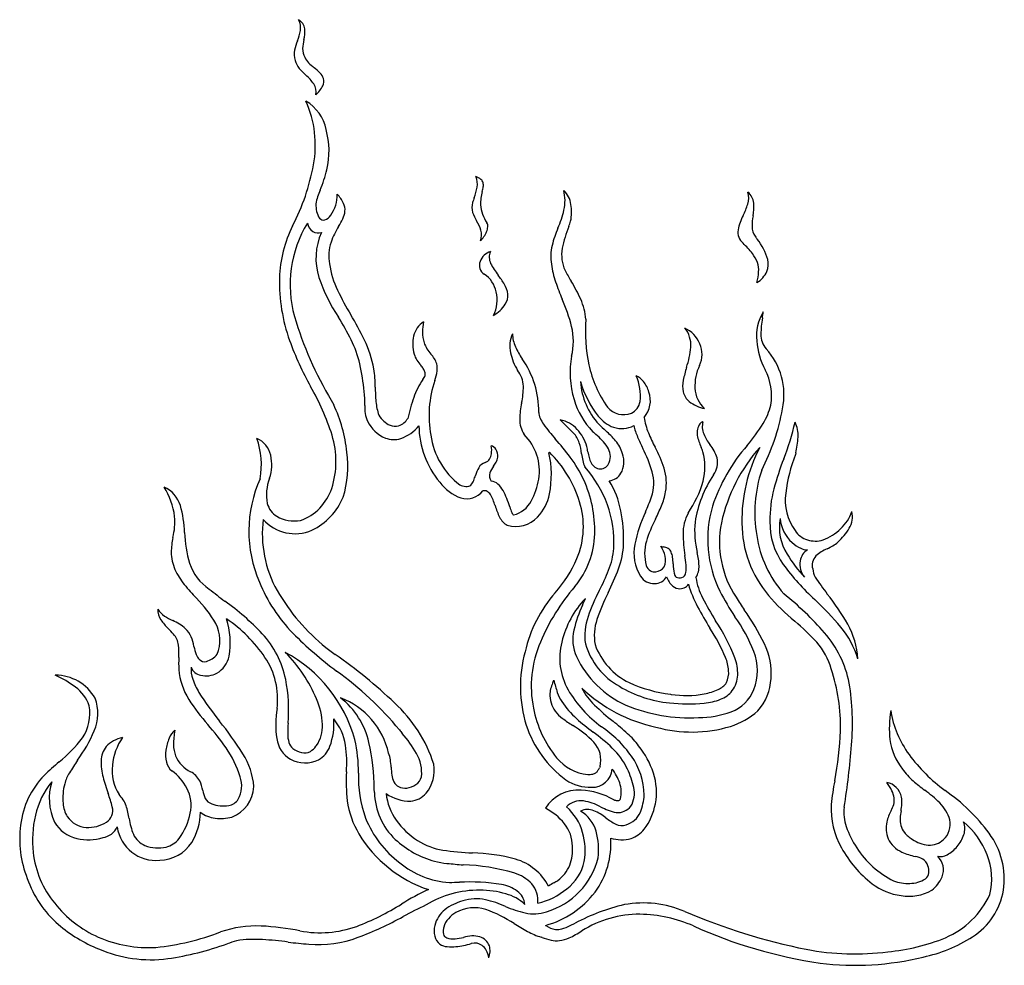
# Model space of a CAD drawing. Extents: x -38.8 to 24, y -17.1 to 3.4.
# Tile 26 of 29: x 2.2 to 9.5, y -15.2 to -8.2. Entities that reach past the tile are written whole.
import ezdxf

# ---------------------------------------------------------------- set-up
doc = ezdxf.new("R2010")
doc.units = 0

msp = doc.modelspace()

# ---------------------------------------------------------------- linework, layer by layer
at = {"color": 7, "linetype": 'CONTINUOUS'}
for p, q in [((4.515541, -11.039575), (4.533268, -11.071944)), ((6.29706, -11.280774), (6.199405, -11.18312)), ((7.932514, -11.426525), (7.930144, -11.438524)), ((4.476179, -12.856769), (4.545025, -12.907855)), ((7.010069, -13.200817), (7.014446, -13.201565)), ((4.832993, -13.921955), (4.832164, -13.897019)), ((6.091235, -14.900002), (6.093175, -14.901127)), ((6.273773, -14.900754), (6.309534, -14.883595)), ((6.065665, -14.989021), (6.059685, -14.98714)), ((5.547374, -15.033713), (5.54549, -15.034194))]:
    msp.add_line(p, q, dxfattribs=at)
for centre, radius, start, end in [((4.158086, -8.303416), 0.132189, 352.065254, 387.946875), ((4.226079, -8.323541), 0.095478, 8.467157, 59.275721), ((3.959524, -8.265497), 0.334239, 336.960725, 350.325951), ((4.079316, -8.327596), 0.24188, 345.490802, 364.29468), ((4.636886, -8.549089), 0.400103, 157.551044, 167.840178), ((4.656208, -8.466872), 0.35164, 167.071169, 177.828451), ((4.399083, -8.495493), 0.156363, 168.68406, 196.704705), ((4.424494, -8.456975), 0.119723, 178.35949, 210.590307), ((4.393264, -8.502299), 0.148912, 194.839689, 220.502615), ((4.430415, -8.473306), 0.117753, 202.254291, 226.048847), ((4.674887, -8.264557), 0.517465, 220.266116, 227.958508), ((4.696708, -8.206283), 0.494852, 225.309323, 231.620118), ((4.101717, -8.959305), 0.464865, 44.711581, 51.756971), ((4.097038, -8.916805), 0.353984, 35.075114, 49.195983), ((4.356898, -8.70898), 0.107418, 18.481294, 45.583042), ((4.38829, -8.694299), 0.0731, 333.515973, 375.366162), ((4.304106, -8.7693), 0.09977, 346.354047, 394.083489), ((4.264763, -8.629999), 0.212352, 309.929475, 332.850584), ((3.613539, -9.161844), 0.78471, 349.1985, 384.261022), ((4.163233, -9.114776), 0.321382, 11.759935, 58.960619), ((3.886417, -9.208473), 0.612503, 347.196327, 375.065014), ((2.8505, -9.033345), 1.558402, 332.37863, 349.815308), ((3.523248, -9.108331), 0.988984, 337.07664, 346.201553), ((5.4567, -9.450065), 0.133936, 349.919445, 384.139778), ((5.541895, -9.508566), 0.119173, 51.231234, 71.898227), ((5.174092, -9.397835), 0.421327, 338.792238, 349.653109), ((5.585316, -9.45335), 0.048939, 15.636359, 50.387874), ((5.279815, -9.414368), 0.357881, 345.403754, 351.129619), ((5.560311, -9.457255), 0.074131, 350.451155, 373.33301), ((4.776167, -9.653513), 0.3776, 154.934231, 171.195391), ((4.313052, -9.533816), 0.245934, 323.641102, 362.172025), ((4.391801, -9.692359), 0.236792, 25.190111, 45.14629), ((6.336403, -9.827789), 0.818037, 160.167414, 162.815049), ((5.93632, -9.592546), 0.322414, 164.162448, 181.589556), ((6.102319, -9.625185), 0.178154, 8.191517, 46.502981), ((5.926589, -9.572636), 0.308055, 347.216696, 374.414486), ((7.431595, -9.550832), 0.154148, 342.75018, 375.564055), ((7.506767, -9.600622), 0.116981, 5.171369, 51.186048), ((4.57948, -9.607841), 0.17688, 176.069267, 212.077441), ((4.498051, -9.64049), 0.118582, 355.41315, 384.361937), ((5.670537, -9.621705), 0.12101, 162.885214, 197.578498), ((5.88535, -9.581387), 0.272064, 184.237402, 214.236164), ((5.935703, -9.654001), 0.347209, 348.569765, 368.980538), ((7.064698, -9.438256), 0.537927, 333.118059, 342.887257), ((7.255477, -9.61434), 0.368595, 349.13831, 363.774183), ((4.456529, -9.680154), 0.034532, 218.765014, 289.33433), ((4.434642, -9.624673), 0.094158, 290.724527, 324.302064), ((4.452904, -9.632453), 0.164285, 333.866516, 353.878192), ((5.857014, -9.554881), 0.319046, 198.904867, 211.425504), ((5.426225, -9.447978), 0.82367, 336.698046, 346.461524), ((7.863192, -9.854233), 0.362505, 151.539819, 169.179506), ((8.045745, -9.760345), 0.435064, 169.866383, 180.406412), ((5.070737, -10.171891), 0.936882, 153.636943, 178.066588), ((5.087997, -10.190502), 0.874765, 148.836938, 195.389205), ((4.432715, -9.719119), 0.095112, 191.347389, 236.156799), ((5.04993, -10.065764), 0.568778, 147.627613, 160.54146), ((4.012052, -9.419751), 0.653765, 328.511686, 334.148911), ((5.326278, -9.880657), 0.3037, 17.684544, 31.665223), ((5.545922, -9.753834), 0.121025, 337.525505, 355.30621), ((5.618023, -9.758584), 0.048791, 353.936839, 389.643799), ((7.004544, -10.124129), 0.893385, 156.912672, 165.513999), ((7.070875, -10.08679), 0.871813, 158.05642, 169.112795), ((3.365339, -8.692417), 3.087686, 339.752343, 340.505895), ((7.730682, -9.762677), 0.119993, 180.359844, 216.460347), ((4.418553, -9.740192), 0.069723, 236.178561, 290.636483), ((4.874875, -9.996338), 0.472069, 156.147431, 197.239423), ((5.496047, -9.822253), 0.124279, 338.878128, 375.806827), ((5.488022, -9.733143), 0.182462, 312.792278, 338.471952), ((7.617619, -9.801277), 0.111514, 172.218422, 228.709036), ((8.422497, -9.306553), 0.948491, 213.784762, 215.369309), ((4.841087, -9.981307), 0.343877, 162.218267, 189.287697), ((6.465035, -9.98144), 0.335351, 166.0605, 190.023724), ((7.078321, -10.377359), 0.677673, 37.875929, 46.589396), ((7.307782, -10.125027), 0.434825, 16.012814, 38.291622), ((5.715535, -10.053461), 0.11052, 104.912209, 161.761983), ((5.774579, -9.989046), 0.097211, 154.151172, 206.689145), ((6.47536, -9.972707), 0.265469, 169.016014, 205.354552), ((7.42619, -10.107896), 0.23765, 19.818937, 38.087295), ((5.207917, -9.92332), 0.715259, 189.129329, 205.466422), ((5.692451, -10.049502), 0.087426, 159.490663, 193.805117), ((6.099563, -9.831581), 0.458327, 206.029337, 218.873961), ((6.80114, -9.949701), 0.672402, 187.701342, 199.098839), ((7.476922, -10.085193), 0.182272, 357.126547, 378.511906), ((7.583357, -10.038824), 0.146323, 338.677395, 373.333276), ((5.653375, -9.712572), 1.300318, 199.015291, 213.392311), ((5.673381, -10.052001), 0.068343, 195.586282, 241.261734), ((5.528662, -10.281385), 0.203049, 10.800858, 56.571429), ((5.189019, -10.546476), 0.699392, 30.923879, 37.653282), ((8.168177, -9.040475), 2.197571, 208.420532, 210.729244), ((7.263537, -10.071187), 0.396104, 345.027544, 356.650446), ((7.555396, -10.017799), 0.180261, 300.24518, 335.68235), ((5.422975, -10.167892), 1.288883, 178.772584, 199.597557), ((5.636119, -10.280818), 0.179336, 7.256387, 31.521062), ((8.128071, -9.490739), 2.076465, 199.085847, 202.809286), ((5.213803, -10.816583), 1.24966, 24.578333, 31.51313), ((6.491908, -9.306438), 2.139747, 205.596313, 211.074121), ((5.480306, -10.303743), 0.255064, 334.037687, 373.69975), ((5.695373, -10.268752), 0.119116, 326.872725, 365.098613), ((5.561447, -10.174465), 0.282861, 301.592262, 325.703502), ((5.035375, -10.815318), 1.288066, 14.287116, 23.79093), ((5.962334, -10.472471), 0.425825, 3.840396, 24.364166), ((6.73971, -9.694798), 2.599106, 196.262382, 211.157984), ((2.541841, -11.678084), 2.380399, 27.045861, 31.67244), ((2.682212, -11.598846), 2.306478, 25.750922, 31.001734), ((7.97607, -10.565468), 0.333312, 148.207504, 186.467935), ((6.547269, -10.250409), 1.153956, 350.825057, 353.058834), ((5.287941, -10.604674), 0.170668, 123.269918, 167.297233), ((5.492989, -10.53224), 0.306827, 166.762397, 195.827559), ((5.839988, -10.605784), 0.456651, 346.242916, 373.723805), ((7.616554, -10.529709), 1.232339, 176.009544, 191.645094), ((8.31442, -10.551178), 0.638723, 169.465916, 180.301177), ((5.392567, -10.625603), 0.277348, 167.832332, 195.421423), ((6.029272, -10.64247), 0.201332, 153.336159, 193.589726), ((6.067175, -10.554049), 0.217832, 179.493069, 204.829134), ((6.964321, -10.632794), 0.195955, 355.383405, 399.348223), ((7.016873, -10.714456), 0.22846, 23.388228, 64.32554), ((7.833538, -10.557421), 0.157859, 178.952671, 220.666989), ((6.406793, -9.797853), 2.339899, 200.053472, 209.176327), ((4.00421, -10.932601), 0.738977, 12.534739, 27.122222), ((3.966025, -10.975729), 0.879447, 11.026367, 25.524829), ((5.437805, -10.527793), 0.255679, 200.163147, 222.205826), ((6.524931, -10.336195), 0.724776, 205.263764, 213.368195), ((7.046032, -10.700781), 0.196271, 335.077586, 383.103118), ((8.211015, -10.553945), 0.568257, 184.95371, 207.352381), ((5.27741, -10.659419), 0.157357, 194.70203, 213.197872), ((5.109902, -10.830445), 0.190571, 17.709122, 43.378837), ((6.273567, -10.589274), 0.451323, 192.866784, 210.678016), ((6.93647, -10.838421), 0.664609, 169.243243, 197.140382), ((6.504429, -10.5896), 0.65786, 341.561263, 354.85751), ((7.338177, -11.00073), 0.506943, 348.536533, 402.186931), ((2.892782, -11.170785), 1.875627, 5.984267, 12.268726), ((5.456648, -10.539441), 0.373039, 213.54443, 220.57654), ((4.89685, -11.017101), 0.362852, 35.475531, 40.366931), ((5.152062, -10.80669), 0.143518, 353.148837, 373.791733), ((5.374222, -11.11965), 0.667499, 359.194339, 395.204973), ((7.277853, -10.582786), 0.890047, 192.69977, 214.73927), ((7.537876, -10.934017), 0.348082, 154.376663, 182.843556), ((3.975988, -10.937211), 0.863048, 359.580689, 368.642219), ((5.125343, -10.835194), 0.082797, 321.131678, 344.896534), ((5.122667, -10.856958), 0.086017, 17.808654, 35.901193), ((5.156826, -10.845031), 0.049855, 346.384385, 376.765135), ((4.995851, -10.787187), 0.300941, 339.075889, 353.009987), ((5.734912, -10.94128), 0.193569, 1.498176, 38.969246), ((6.706222, -10.978811), 0.130998, 36.210584, 66.57985), ((6.432884, -11.00415), 0.356472, 352.825748, 384.097516), ((8.015947, -11.072561), 0.92903, 162.789364, 168.791901), ((7.349851, -11.005832), 0.404291, 350.183672, 388.159235), ((5.599259, -11.180158), 0.50349, 144.412178, 161.285256), ((6.038663, -11.15264), 0.804217, 161.289883, 190.321893), ((6.860968, -10.866547), 0.514064, 183.974183, 222.852976), ((7.089903, -10.681544), 0.77388, 196.564702, 217.749888), ((6.624423, -11.048069), 0.238032, 16.966461, 38.030072), ((7.315537, -10.936437), 0.215535, 168.097299, 190.930368), ((2.719294, -11.877964), 1.893886, 17.909584, 29.737297), ((3.906522, -11.056767), 0.855559, 358.659387, 365.468018), ((6.20429, -10.932271), 1.365324, 180.472358, 184.918411), ((5.370072, -10.939274), 0.55835, 347.565009, 360.313447), ((6.671587, -11.041091), 0.191016, 319.521282, 379.093152), ((7.228714, -10.948858), 0.128003, 192.840595, 231.128214), ((7.413335, -10.937778), 0.22352, 183.464396, 226.714989), ((3.564472, -11.529293), 1.071324, 5.837415, 25.271039), ((5.004746, -11.093793), 0.243494, 175.99438, 204.207816), ((5.253778, -11.015305), 0.411194, 184.746479, 199.13126), ((6.399996, -11.464852), 1.353297, 160.746717, 167.528557), ((6.524139, -11.189682), 0.622577, 167.930712, 178.794557), ((6.828466, -10.883745), 0.548165, 195.940268, 224.506675), ((6.67482, -11.031508), 0.113055, 294.952451, 351.269522), ((7.322264, -10.820832), 0.286487, 232.630967, 257.464316), ((7.303335, -10.968607), 0.457377, 328.283408, 346.579777), ((5.030735, -11.046503), 0.195182, 212.045962, 244.74308), ((6.147723, -11.126179), 0.106106, 181.542931, 204.465856), ((6.664867, -10.990524), 0.154634, 220.025102, 291.888322), ((6.222268, -10.804547), 1.639847, 332.855518, 349.56766), ((5.006593, -11.087094), 0.247983, 205.444479, 247.941919), ((4.985385, -11.138782), 0.092389, 245.760821, 286.210326), ((4.965513, -11.102495), 0.133083, 290.06727, 328.210247), ((6.117356, -11.178583), 0.215665, 179.469029, 211.507047), ((6.296952, -11.060859), 0.268998, 203.965565, 215.184734), ((7.178151, -10.418927), 1.359197, 215.896763, 221.702104), ((6.159369, -11.400405), 0.220943, 41.789837, 79.560034), ((6.684017, -10.992283), 0.262725, 218.358631, 249.461451), ((7.413859, -10.28952), 1.312678, 224.904364, 227.956903), ((7.284376, -11.098084), 0.472271, 188.156898, 202.459496), ((7.314704, -11.276855), 0.109253, 143.367014, 190.905995), ((7.215973, -11.193876), 0.020946, 301.866581, 314.209209), ((7.179889, -11.156452), 0.072933, 314.028643, 317.750479), ((7.25969, -11.227211), 0.033737, 124.214457, 139.920723), ((7.246406, -11.20828), 0.010618, 72.678246, 122.37612), ((7.378897, -11.235243), 0.134546, 163.993965, 202.747172), ((6.616477, -10.551131), 1.261148, 319.456016, 328.554386), ((6.091489, -10.777318), 1.883944, 338.409479, 346.998906), ((7.74594, -11.294659), 0.203906, 355.502388, 387.296533), ((3.87958, -11.489028), 0.670352, 342.740744, 376.774145), ((4.929455, -11.042471), 0.294918, 289.357584, 321.343912), ((5.822956, -11.217546), 0.663259, 180.7899, 219.735709), ((5.803637, -11.2169), 0.561878, 188.168851, 232.325999), ((5.671677, -11.55938), 0.37472, 350.874425, 405.679244), ((6.175969, -11.401579), 0.171047, 16.987095, 44.932329), ((6.103652, -11.459974), 0.30227, 15.650795, 43.170765), ((7.794663, -9.836917), 1.972262, 226.519394, 227.480124), ((6.154294, -11.657072), 0.478374, 34.903618, 50.010764), ((6.092811, -11.772526), 0.673464, 40.255022, 48.985424), ((6.650984, -11.051345), 0.196095, 252.446706, 297.08275), ((7.256436, -11.09874), 0.531616, 193.843264, 203.366983), ((8.141341, -10.742091), 1.400236, 202.525118, 207.323053), ((7.618336, -11.126313), 0.39756, 203.882159, 216.830275), ((3.896908, -11.48169), 0.17693, 12.282893, 66.176104), ((3.413244, -11.513882), 0.588068, 350.019173, 379.266984), ((4.975816, -11.154413), 0.174063, 249.009263, 287.172969), ((4.413239, -12.855349), 2.326062, 36.908064, 41.201765), ((5.844837, -11.499555), 0.516365, 7.422484, 16.649679), ((6.388875, -11.514929), 0.281107, 17.048213, 39.179219), ((8.428717, -10.595834), 1.807215, 203.262686, 206.190341), ((7.57128, -11.225112), 0.370991, 191.255879, 205.297977), ((7.051089, -11.560095), 0.316584, 17.751624, 38.12829), ((7.199353, -11.261695), 0.751461, 347.329365, 356.26481), ((3.906094, -11.526859), 0.731939, 342.042684, 368.368514), ((5.585259, -11.416386), 0.108929, 329.522378, 351.235534), ((5.561227, -11.406371), 0.134351, 348.574967, 373.976005), ((5.679576, -11.426854), 0.05428, 30.306553, 77.201031), ((5.649712, -11.448873), 0.091259, 353.751324, 392.780835), ((6.101273, -11.408721), 0.022482, 313.592664, 321.391046), ((5.374301, -11.587023), 0.759946, 349.272143, 372.309872), ((6.115889, -11.420199), 0.003902, 319.171704, 355.621074), ((5.500195, -12.046774), 0.88097, 17.20229, 45.307822), ((7.220614, -11.304692), 0.873195, 188.439657, 191.714002), ((5.907939, -11.500105), 0.501753, 9.358097, 14.034158), ((6.672386, -11.385301), 0.271412, 187.029716, 204.999034), ((6.444508, -11.453007), 0.123606, 339.09282, 394.302425), ((6.499117, -11.491398), 0.169097, 329.908746, 380.378703), ((5.982428, -11.824934), 0.930678, 16.244437, 27.620673), ((6.046987, -11.840698), 0.964837, 18.219093, 28.196918), ((6.543369, -11.683634), 0.754683, 20.649838, 23.422131), ((6.798023, -11.529292), 0.465179, 346.83478, 373.906696), ((8.544654, -12.221036), 1.289673, 138.763102, 161.783588), ((8.607292, -12.214863), 1.253329, 138.595049, 167.306982), ((8.693136, -11.922463), 1.157732, 152.39165, 181.004537), ((8.945751, -11.847365), 1.09481, 158.072341, 173.39032), ((3.767602, -11.513826), 0.310137, 341.389551, 373.001813), ((5.675193, -11.580968), 0.08814, 107.947262, 148.805778), ((5.628876, -11.442009), 0.058343, 289.168991, 329.483212), ((5.494952, -11.360236), 0.269691, 322.386462, 330.226507), ((5.649476, -11.449018), 0.091478, 330.433244, 353.857956), ((5.521418, -12.022197), 0.939627, 25.119611, 36.86595), ((6.632701, -11.426864), 0.272722, 191.658207, 201.918293), ((6.498233, -11.462889), 0.080852, 207.323004, 267.97294), ((6.494268, -11.474065), 0.069634, 270.909227, 340.668421), ((7.202548, -11.497705), 0.153885, 324.411244, 372.815533), ((9.953572, -12.286947), 2.262731, 158.850693, 164.731616), ((5.817556, -11.659027), 0.250446, 150.398932, 164.416143), ((5.755796, -11.591592), 0.076846, 165.771874, 213.345748), ((5.827493, -11.624306), 0.155026, 140.086438, 160.55769), ((5.759298, -12.088189), 0.835436, 357.260729, 402.046762), ((6.549299, -11.520008), 0.111333, 275.502912, 329.699681), ((6.574021, -11.648985), 0.313503, 341.296355, 375.616635), ((6.61234, -11.649108), 0.367962, 349.928072, 377.405121), ((8.615214, -11.866114), 0.984909, 161.445193, 189.805115), ((4.851911, -12.002724), 0.942574, 155.764239, 203.329994), ((4.369507, -11.733827), 0.330911, 158.547005, 191.192924), ((5.58047, -11.443806), 0.332694, 216.464307, 250.493449), ((5.441935, -11.579127), 0.130836, 320.483443, 337.542967), ((5.174382, -11.467973), 0.42056, 337.471729, 342.884257), ((5.685668, -11.716194), 0.082574, 47.795173, 85.879972), ((5.61809, -11.791205), 0.183536, 28.695841, 47.899176), ((5.550568, -11.538869), 0.497551, 330.945161, 350.754172), ((5.567523, -11.993558), 0.885749, 358.207862, 384.708282), ((5.997713, -11.975091), 0.659284, 10.838802, 31.478288), ((6.414527, -11.38405), 0.873353, 326.33313, 343.284618), ((8.032894, -12.063948), 0.851202, 145.943004, 171.310538), ((2.829115, -11.96233), 0.5387, 7.269998, 31.932324), ((3.194613, -11.877962), 0.220522, 16.958558, 65.433178), ((4.134693, -11.548359), 0.409565, 316.248994, 340.077331), ((5.512033, -11.542124), 0.130245, 246.566031, 266.625923), ((5.510732, -11.610061), 0.153036, 254.322569, 321.20301), ((5.510439, -11.590982), 0.081389, 265.722143, 281.587393), ((5.521458, -11.640748), 0.030434, 280.0838, 314.704514), ((5.641601, -11.751162), 0.046678, 63.733889, 104.385712), ((5.6305, -11.765918), 0.064914, 31.399883, 60.709471), ((5.180736, -12.020408), 0.677288, 16.908313, 27.938851), ((5.794885, -11.665263), 0.332152, 315.547418, 349.027827), ((6.485983, -11.624792), 0.496629, 337.367505, 349.715388), ((8.583734, -11.908717), 0.841651, 165.013796, 181.435482), ((8.225592, -11.776262), 0.371455, 171.498288, 216.537668), ((4.194832, -11.760675), 0.154533, 194.000851, 238.629616), ((4.175505, -11.576748), 0.461645, 295.35202, 337.619611), ((5.365272, -11.914309), 0.368792, 15.845223, 29.608746), ((5.810018, -11.69091), 0.197034, 283.528963, 332.953985), ((5.759988, -11.968447), 0.609637, 337.348495, 377.391174), ((4.727909, -10.960808), 2.283585, 336.784063, 339.794898), ((2.614256, -12.040376), 0.823134, 2.012553, 15.989122), ((4.187685, -11.607712), 0.3303, 287.749662, 317.32953), ((6.258065, -11.649173), 0.562583, 196.995416, 206.341133), ((6.443723, -11.626503), 0.645736, 197.7556, 201.716635), ((5.910287, -11.838931), 0.071559, 201.739738, 212.896946), ((5.547643, -12.063468), 1.117946, 358.380543, 370.94985), ((7.816789, -12.322256), 1.092371, 155.022654, 168.129538), ((5.526091, -11.225103), 1.536409, 333.359336, 337.38521), ((7.406368, -12.016016), 0.303412, 150.845584, 181.083334), ((8.134809, -12.06148), 0.850813, 163.362215, 206.632046), ((8.058989, -11.759733), 0.30213, 312.211623, 341.082143), ((8.179024, -11.894329), 0.169777, 329.34878, 372.463592), ((2.849418, -11.930595), 0.515356, 346.780392, 364.054142), ((4.861786, -12.020797), 0.853448, 172.864073, 209.32104), ((4.247658, -11.711797), 0.308797, 221.096677, 293.982649), ((4.24304, -11.663187), 0.26304, 240.71857, 279.925693), ((5.871794, -11.843622), 0.130171, 205.080162, 241.804304), ((5.872116, -11.748393), 0.218867, 253.5915, 316.922936), ((5.858274, -11.873677), 0.009062, 207.042802, 256.197892), ((7.703256, -12.338682), 0.909144, 152.153606, 163.185973), ((7.851453, -12.001739), 0.66332, 174.255873, 193.745015), ((8.108353, -12.081415), 0.737548, 168.904099, 213.447926), ((8.360007, -11.939734), 0.82443, 180.210239, 220.363371), ((8.259597, -11.943917), 0.517442, 178.436856, 215.826486), ((8.178135, -11.973704), 0.367075, 169.929912, 212.499964), ((8.087438, -11.883522), 0.271968, 185.485334, 227.86476), ((4.384722, -11.974037), 0.948579, 182.261499, 196.14171), ((5.826707, -12.00783), 0.626275, 320.158894, 358.771345), ((8.072148, -11.900865), 0.174207, 213.654932, 251.772499), ((7.98964, -11.701982), 0.3917, 291.463239, 314.049625), ((7.97934, -11.777883), 0.400931, 310.765924, 329.580956), ((3.888238, -12.168454), 0.550362, 167.405599, 178.770175), ((7.146095, -12.165198), 0.325656, 164.047987, 195.744563), ((8.130099, -12.014772), 1.027112, 180.389423, 189.257818), ((8.461847, -11.914658), 0.825801, 188.298174, 221.620192), ((8.069973, -11.904995), 0.244332, 227.523502, 245.328355), ((8.075639, -11.865714), 0.208827, 253.880046, 285.933121), ((8.123914, -11.964658), 0.165538, 299.567995, 315.082638), ((3.653418, -12.153071), 0.315436, 180.648662, 204.296747), ((6.035389, -12.079302), 0.560521, 338.160286, 355.003959), ((6.096998, -12.076717), 0.568441, 339.214371, 358.150503), ((7.065212, -12.161042), 0.323719, 168.690036, 211.969153), ((7.004276, -11.892194), 0.230461, 253.436027, 258.576201), ((6.789268, -12.223535), 0.185716, 11.79208, 36.490425), ((6.936995, -12.246754), 0.130471, 64.670426, 80.455159), ((6.972616, -12.167984), 0.04406, 14.892495, 62.714729), ((6.924773, -12.201456), 0.100911, 5.023031, 26.353636), ((6.698269, -12.280576), 0.523101, 2.732516, 13.400383), ((8.080633, -12.238478), 0.117846, 122.086392, 171.323308), ((8.016864, -12.029984), 0.108655, 243.265277, 270.616262), ((8.273785, -12.396835), 0.287906, 112.743704, 132.425778), ((7.887842, -11.556762), 0.636818, 295.547701, 299.932355), ((3.806617, -12.133074), 0.349141, 197.44712, 237.363099), ((5.408905, -11.799082), 0.999088, 318.98345, 336.138924), ((6.834887, -12.213571), 0.139023, 338.363032, 371.614818), ((6.272639, -12.287321), 0.758591, 3.340898, 7.171337), ((5.818669, -12.372769), 1.311935, 5.346158, 8.448878), ((8.625157, -11.729233), 0.876103, 210.275859, 224.193517), ((8.112894, -12.243857), 0.150551, 171.151909, 219.66399), ((8.151845, -12.252468), 0.099351, 136.688516, 196.001957), ((3.828717, -12.073521), 0.50794, 204.339022, 219.083767), ((4.925233, -11.634864), 1.756334, 332.735221, 338.175006), ((4.842325, -11.607793), 1.907874, 333.61393, 339.419959), ((6.898371, -12.235055), 0.06827, 195.730851, 238.55697), ((6.892144, -12.237537), 0.063032, 242.211812, 279.949895), ((6.890516, -12.206627), 0.093833, 277.667098, 321.661509), ((7.512383, -12.222522), 0.482881, 182.443865, 190.634131), ((7.078064, -12.300033), 0.046118, 306.244304, 353.905512), ((6.913998, -12.273956), 0.212196, 351.606689, 366.337511), ((7.066525, -12.260225), 0.154318, 328.239537, 361.703569), ((9.231438, -11.227172), 1.724983, 216.234428, 227.765433), ((8.253985, -12.253317), 0.199415, 187.647868, 205.749746), ((5.090107, -11.921316), 1.193695, 202.390138, 224.112379), ((6.887607, -12.272306), 0.114142, 211.791848, 273.433622), ((6.895654, -12.287049), 0.099201, 269.300262, 329.801573), ((7.137036, -12.281451), 0.165241, 199.623973, 229.062738), ((7.100572, -12.299775), 0.063887, 190.695576, 212.229738), ((7.060062, -12.325672), 0.015811, 211.134261, 273.468343), ((7.077926, -12.284305), 0.059597, 253.519714, 297.376083), ((7.630213, -12.283862), 0.436296, 187.585253, 208.514097), ((10.788688, -10.47047), 3.295826, 214.55707, 217.215704), ((4.760052, -11.32311), 1.703973, 218.926483, 223.470818), ((6.634064, -8.680085), 4.809858, 231.171445, 232.904266), ((5.420534, -11.684152), 1.505601, 210.078238, 231.154121), ((6.909034, -13.109934), 0.993082, 138.720162, 167.105361), ((7.442747, -13.396584), 1.504599, 138.978877, 157.345383), ((7.695322, -13.077586), 1.366977, 152.171592, 160.837228), ((7.874957, -13.12607), 1.483618, 153.13707, 161.284305), ((7.079979, -12.344207), 0.080472, 230.474589, 269.782738), ((7.078889, -12.342262), 0.08242, 270.545621, 301.237287), ((7.100836, -12.372526), 0.045267, 297.347379, 335.868277), ((7.955157, -12.157545), 0.845874, 196.023482, 208.176202), ((8.874643, -11.688673), 1.679268, 206.687186, 214.112869), ((2.935799, -13.095058), 0.839575, 29.580791, 45.579237), ((2.627077, -14.065035), 1.902848, 43.482081, 54.465288), ((6.892817, -12.977071), 0.699952, 136.606239, 166.776421), ((3.837019, -11.460467), 2.749701, 336.779914, 337.872421), ((9.310046, -11.426611), 2.322104, 207.313757, 212.085806), ((13.51694, -8.614402), 7.161891, 212.74176, 213.620902), ((8.787994, -11.597049), 1.372564, 219.692587, 231.017611), ((6.39413, -14.28016), 2.324894, 41.165885, 51.402412), ((6.54184, -14.143684), 2.242475, 39.858098, 46.973551), ((6.74551, -13.580935), 1.805557, 29.708269, 38.221025), ((3.374137, -12.578909), 0.134493, 178.045431, 213.772297), ((3.37866, -12.491637), 0.16168, 210.757611, 236.161592), ((7.241424, -12.951796), 0.96733, 155.1039, 166.662338), ((9.677937, -11.244787), 2.795508, 207.994326, 211.745031), ((6.014092, -13.661999), 1.881343, 26.230525, 35.111506), ((3.596122, -12.423145), 0.405653, 214.630927, 226.454754), ((3.534572, -12.250532), 0.44879, 236.768969, 245.705787), ((3.222205, -12.964572), 0.330657, 47.90018, 67.276918), ((3.225934, -12.820767), 0.547105, 349.518989, 378.580993), ((3.1639, -13.509863), 1.040495, 33.862083, 56.080728), ((6.821847, -12.772096), 0.441627, 161.076155, 187.694835), ((6.804625, -12.767664), 0.354903, 160.640878, 191.058106), ((6.105141, -13.475662), 1.482078, 21.516589, 33.387044), ((6.434513, -13.368022), 1.283007, 22.026534, 35.091157), ((6.991644, -13.801982), 1.471496, 41.930937, 50.655846), ((2.856902, -13.180796), 0.652932, 40.227774, 45.239897), ((3.277768, -12.877979), 0.229773, 7.369823, 43.700539), ((3.426391, -12.804887), 0.269875, 337.744828, 387.421281), ((6.60004, -12.799896), 0.308204, 166.633121, 203.821452), ((6.092753, -13.498957), 1.43966, 23.263454, 32.964249), ((7.768753, -13.122249), 0.646033, 16.441466, 40.055537), ((7.805606, -12.973477), 0.583758, 3.346738, 29.487768), ((3.239395, -12.860055), 0.153776, 7.833307, 41.026749), ((3.48341, -13.237214), 0.711947, 11.839828, 42.565258), ((6.292997, -10.695919), 2.910611, 224.949261, 233.321033), ((6.797598, -13.141885), 0.811235, 156.39548, 191.480612), ((6.666518, -12.935973), 0.470399, 165.344116, 209.442533), ((7.548584, -13.271072), 0.79159, 11.136198, 41.184745), ((2.913818, -12.896988), 0.481411, 355.973139, 366.906727), ((3.78632, -12.802821), 0.284371, 189.244807, 201.783267), ((6.862006, -13.143728), 0.955769, 164.500536, 197.377498), ((6.896333, -12.675535), 0.535279, 196.909647, 240.736194), ((6.922394, -12.670204), 0.494605, 199.552807, 244.106783), ((7.268272, -13.026281), 0.381961, 338.501904, 381.410331), ((7.267713, -13.044309), 0.483807, 355.249218, 386.230311), ((7.712604, -13.149288), 0.498999, 15.669028, 41.49444), ((4.138065, -12.971319), 0.745127, 176.882395, 183.670876), ((3.626662, -12.867661), 0.112055, 201.29134, 222.736904), ((3.584507, -12.906732), 0.054579, 222.643733, 282.964317), ((3.546654, -12.798504), 0.169011, 287.242446, 320.019724), ((3.580921, -12.884235), 0.186508, 300.038573, 348.853318), ((3.57876, -13.233859), 0.542219, 352.516682, 394.070265), ((3.396256, -13.665282), 1.098439, 23.04084, 44.686763), ((3.672678, -13.821062), 1.05649, 15.747053, 61.47447), ((2.281341, -16.120967), 3.93044, 46.622974, 54.834756), ((6.988485, -12.602538), 0.743643, 205.644448, 245.656455), ((7.110382, -13.053574), 0.328938, 4.628621, 22.000358), ((7.15633, -13.051989), 0.34886, 358.764784, 380.103568), ((3.883725, -12.978853), 0.490904, 184.693972, 211.904642), ((3.70306, -13.017481), 0.219071, 175.684513, 199.462745), ((3.569979, -12.970852), 0.090535, 199.448507, 260.347315), ((3.048227, -15.106872), 2.565358, 39.87373, 54.04711), ((7.259989, -13.04037), 0.178757, 335.261152, 364.279856), ((6.937405, -13.433667), 1.323766, 358.469161, 378.459457), ((2.489079, -13.392062), 0.33099, 29.29467, 90.614689), ((2.174769, -13.760053), 0.76493, 53.115017, 66.030006), ((3.969682, -12.926811), 0.50068, 199.07963, 211.366498), ((3.596071, -12.899779), 0.165554, 255.563995, 298.192264), ((3.046761, -13.314777), 1.155301, 355.092101, 371.161475), ((6.372586, -13.218398), 0.250151, 153.731556, 174.761079), ((5.558007, -12.845788), 0.645755, 336.073129, 337.09207), ((6.920655, -12.929838), 0.78584, 192.29273, 199.12403), ((7.299859, -13.051858), 0.205393, 323.590542, 357.865108), ((7.375356, -13.070086), 0.374774, 317.531694, 357.814367), ((2.469946, -13.375076), 0.279886, 18.78517, 54.144248), ((7.035605, -12.711434), 0.902301, 210.338817, 233.814557), ((7.140042, -12.332875), 1.134756, 226.481166, 257.898235), ((6.738135, -12.968875), 0.422992, 206.21702, 227.361985), ((7.086449, -12.39122), 0.876656, 238.979755, 264.549432), ((7.144287, -12.143954), 1.065352, 245.730876, 262.762367), ((7.184114, -12.781767), 0.422482, 280.236205, 294.785798), ((7.307616, -13.037698), 0.138436, 292.785637, 325.966961), ((7.307848, -13.051672), 0.199134, 290.781359, 322.182909), ((7.354978, -13.05902), 0.289292, 290.778795, 338.241617), ((6.41034, -13.417139), 1.938125, 355.385672, 368.87332), ((2.488812, -13.343215), 0.310278, 336.04497, 381.37879), ((4.67206, -12.468776), 1.429818, 212.560972, 221.891358), ((5.364141, -12.041204), 2.152528, 212.174367, 219.083291), ((3.91653, -13.450262), 0.535545, 2.900236, 23.657247), ((4.227823, -13.685088), 0.579804, 12.990633, 52.054647), ((4.385237, -13.757168), 0.565524, 12.475658, 69.385085), ((6.329044, -13.203585), 0.20572, 177.763395, 216.347111), ((6.479122, -13.081305), 0.319056, 199.401482, 212.961985), ((7.125239, -12.498039), 0.712197, 261.050398, 280.840983), ((7.215106, -12.819363), 0.449255, 275.52115, 291.32778), ((2.416924, -13.341824), 0.323045, 326.317882, 370.140674), ((4.785904, -13.419229), 0.679307, 170.274625, 189.09125), ((4.276326, -14.033267), 1.042974, 17.788962, 47.514643), ((6.813266, -13.146274), 0.82575, 190.965794, 219.179456), ((6.759279, -12.890223), 0.658128, 213.649323, 228.037071), ((7.857893, -11.809353), 2.034837, 226.282684, 231.383916), ((7.148147, -12.170536), 1.203491, 247.20903, 273.25663), ((7.144199, -11.956327), 1.315168, 263.844517, 274.978404), ((7.292272, -12.923627), 0.537464, 287.332078, 311.986249), ((9.448617, -13.451465), 0.828698, 170.942294, 185.726523), ((9.352002, -13.208265), 0.730501, 188.877988, 216.565105), ((4.053515, -13.416884), 0.481835, 339.758202, 364.25922), ((4.207642, -13.643531), 0.4188, 9.528693, 38.801983), ((6.357888, -13.182691), 0.241336, 216.283888, 234.150702), ((6.969258, -12.371286), 1.257246, 233.2233, 237.393285), ((7.481104, -12.077104), 1.745407, 228.265513, 233.451958), ((7.219913, -12.687605), 0.684487, 269.715575, 290.319825), ((1.723321, -13.016784), 1.142439, 324.113537, 336.671418), ((3.461884, -13.57984), 0.14948, 129.939554, 158.190686), ((3.825018, -13.565873), 0.469999, 167.635336, 180.623659), ((2.163749, -14.692418), 1.922269, 34.810936, 41.308827), ((1.847872, -14.893974), 2.375435, 31.919897, 39.024817), ((5.324674, -13.492294), 1.129591, 176.006119, 180.03566), ((4.188532, -13.431957), 0.263004, 326.489622, 361.915828), ((8.884102, -10.405747), 4.929125, 218.322384, 218.708328), ((6.727176, -13.172017), 0.818752, 198.306277, 233.515637), ((5.924415, -14.050474), 0.720741, 43.598348, 59.357077), ((6.017663, -14.154872), 0.864249, 35.238105, 55.844628), ((5.004669, -15.358431), 2.518953, 47.861378, 51.0569), ((7.167306, -12.48277), 0.995605, 254.553713, 286.638923), ((5.85479, -13.377965), 2.40763, 349.018606, 357.832308), ((1.946107, -12.974597), 0.91956, 308.138248, 323.545892), ((3.020307, -13.73355), 0.218027, 100.704082, 137.371044), ((3.333477, -13.764008), 0.430063, 145.321742, 174.563692), ((3.604568, -13.64768), 0.307318, 156.330716, 173.15547), ((4.316195, -13.50206), 0.202552, 186.948668, 240.195119), ((4.401081, -13.495453), 0.206013, 179.316777, 196.625848), ((3.662429, -13.764819), 1.05263, 359.186936, 372.647633), ((4.287611, -14.126762), 0.985091, 29.845383, 40.407595), ((5.599026, -14.631979), 1.427874, 46.475007, 53.830633), ((6.327256, -13.904542), 0.553526, 35.779314, 48.407572), ((9.094919, -13.462195), 0.476331, 188.688714, 217.275427), ((2.993085, -13.693106), 0.170983, 141.167639, 178.655442), ((3.542442, -13.644615), 0.245308, 172.136964, 192.961711), ((3.598845, -13.568353), 0.243812, 180.61928, 200.67053), ((3.085378, -14.044897), 0.795944, 17.332418, 34.414278), ((4.295388, -13.525265), 0.096224, 197.62363, 230.256748), ((4.334032, -13.469892), 0.163606, 232.249469, 256.519583), ((4.267587, -13.478624), 0.1708, 303.522349, 322.267265), ((4.886912, -13.994299), 0.635243, 138.954247, 139.667004), ((4.32328, -13.514724), 0.194885, 300.466234, 339.306285), ((3.673334, -13.704035), 0.956185, 355.981822, 367.80382), ((3.317586, -13.897865), 1.514579, 0.03203, 13.093455), ((6.305483, -13.685121), 0.192836, 345.729524, 403.062971), ((6.207422, -13.984916), 0.539739, 25.719991, 45.999337), ((6.318393, -13.95866), 0.593622, 17.546258, 39.519452), ((3.148512, -13.18863), 5.207879, 350.68455, 355.76677), ((4.076473, -14.667509), 1.732171, 145.502539, 149.145556), ((3.583669, -13.563514), 0.231533, 203.117502, 243.636304), ((3.441822, -13.915432), 0.505269, 4.033907, 33.303363), ((4.323545, -13.479673), 0.225681, 241.400879, 295.891489), ((4.320092, -13.552059), 0.080648, 252.538758, 301.236576), ((4.776346, -13.704709), 0.1755, 7.215985, 23.403261), ((4.240343, -13.778903), 0.716605, 3.329726, 7.718046), ((4.894325, -13.780067), 0.286311, 354.446805, 390.090465), ((6.428459, -13.464131), 0.326669, 218.602185, 265.393824), ((6.312603, -13.948579), 0.50433, 0.805894, 35.429072), ((9.757115, -12.917624), 1.22905, 216.196659, 233.722199), ((4.07066, -15.524613), 2.400057, 130.435886, 133.94326), ((3.232116, -13.700526), 0.410127, 178.402641, 195.476068), ((3.250669, -13.757936), 0.347056, 174.266467, 211.34676), ((3.411761, -13.67717), 0.11068, 191.7121, 231.846565), ((5.634802, -13.698807), 0.680153, 183.242783, 188.144492), ((5.010851, -13.760551), 0.262629, 320.424753, 370.070823), ((6.43507, -13.736557), 0.148116, 267.991663, 354.527147), ((6.30289, -13.652378), 0.20532, 327.825701, 334.379468), ((7.14149, -14.069752), 0.731432, 152.556509, 153.30479), ((6.28125, -13.976002), 0.3762, 19.079069, 36.793482), ((6.091824, -14.031125), 0.663993, 12.650367, 24.983397), ((9.141728, -13.441833), 0.52605, 215.952323, 228.723381), ((2.849098, -14.232861), 0.622491, 135.494119, 173.512041), ((2.846831, -13.939025), 0.302992, 148.152874, 164.657096), ((4.251375, -13.432733), 1.463952, 194.932381, 199.837755), ((3.125144, -14.06478), 0.37145, 27.833356, 54.017366), ((3.405633, -13.914026), 0.161631, 28.446068, 62.264912), ((3.655257, -13.874806), 0.201405, 330.870466, 379.440377), ((5.807153, -13.844949), 1.182298, 176.415797, 186.772402), ((5.636649, -13.803201), 0.921995, 178.542887, 199.518776), ((5.125608, -13.773364), 0.165541, 187.567509, 205.758208), ((5.08105, -13.780632), 0.101922, 303.699377, 344.556117), ((6.420137, -13.56052), 0.324209, 236.31962, 271.721885), ((6.410471, -13.640347), 0.149625, 266.841294, 280.95029), ((6.427278, -13.727492), 0.060874, 280.999284, 304.784998), ((6.427132, -13.730345), 0.05864, 306.492814, 327.663911), ((6.464536, -13.921435), 0.443139, 348.987139, 378.653777), ((2.921706, -14.222597), 0.597201, 140.636619, 167.248742), ((2.855806, -13.966609), 0.414424, 162.766733, 204.884809), ((2.989216, -13.968305), 0.44815, 165.863865, 184.441446), ((3.22646, -14.014804), 0.25854, 346.491456, 388.522687), ((3.305188, -13.953993), 0.269286, 9.572409, 25.742125), ((3.697125, -13.870343), 0.248897, 290.325946, 357.802296), ((5.046414, -13.810801), 0.07795, 206.271436, 242.133155), ((5.060156, -13.772948), 0.117967, 244.827145, 275.332185), ((5.055895, -13.74892), 0.142302, 276.141345, 305.041187), ((6.452462, -13.920848), 0.196402, 345.498127, 380.199474), ((6.557716, -13.929512), 0.187179, 329.640747, 373.533341), ((10.264535, -14.222659), 2.082302, 169.315401, 174.1548), ((8.2928, -14.078807), 0.385408, 25.872087, 36.72587), ((8.570727, -13.987489), 0.142558, 12.551487, 77.448513), ((9.688911, -12.811588), 1.360683, 228.914669, 233.574007), ((2.045844, -14.237864), 0.883969, 13.692253, 20.41387), ((2.820675, -14.081456), 0.195678, 18.289583, 46.942405), ((3.781301, -13.875508), 0.213257, 189.093602, 205.439359), ((3.660605, -13.927856), 0.081906, 208.640028, 252.774215), ((3.740424, -13.911058), 0.109801, 281.019228, 325.754313), ((5.322834, -13.912054), 0.489941, 181.157866, 226.605366), ((5.094554, -13.681121), 0.305139, 234.964646, 270.981763), ((5.31943, -13.892432), 0.401902, 185.50224, 215.778275), ((5.087097, -13.821972), 0.164733, 274.416241, 319.995678), ((6.333041, -14.189619), 0.284806, 85.957711, 148.105476), ((6.328804, -14.422115), 0.517165, 59.275621, 87.305296), ((6.623798, -13.96152), 0.020645, 269.445275, 335.657284), ((6.414963, -13.920232), 0.402482, 338.436812, 356.972955), ((8.443577, -13.996795), 0.214106, 9.008553, 23.73116), ((8.554495, -13.983028), 0.10247, 343.544808, 371.117635), ((8.507397, -13.990991), 0.205396, 355.546538, 369.664667), ((8.371443, -14.619289), 0.876231, 45.010972, 54.444776), ((8.264216, -15.022649), 1.351934, 36.282562, 55.503876), ((2.760368, -13.986148), 0.218607, 184.423843, 211.591352), ((2.812749, -14.056893), 0.096191, 300.16696, 377.091446), ((2.431675, -14.20724), 0.604506, 8.742204, 18.038728), ((3.722628, -13.779469), 0.242487, 249.15712, 279.203188), ((5.287674, -13.891275), 0.661157, 188.094756, 210.509997), ((5.896195, -14.41972), 0.427647, 38.724582, 62.86574), ((6.353754, -14.136581), 0.152547, 83.201749, 134.951421), ((5.994122, -14.316752), 0.382688, 15.024489, 48.842884), ((6.401715, -14.169982), 0.122182, 67.858319, 116.007283), ((6.297616, -14.396681), 0.418209, 61.741399, 79.780869), ((6.927879, -13.127786), 0.9989, 244.358627, 247.960631), ((6.547504, -14.198162), 0.225268, 76.735445, 78.340847), ((6.622998, -13.893656), 0.088509, 254.396217, 270.388049), ((6.621231, -13.945416), 0.125686, 265.356881, 321.23258), ((6.456952, -13.92387), 0.450134, 323.21366, 349.475708), ((8.763581, -14.045446), 0.571584, 176.504303, 209.882861), ((8.602841, -14.068471), 0.317277, 173.33181, 199.432121), ((8.415834, -13.934333), 0.249356, 330.948085, 341.838912), ((8.089444, -13.958302), 0.624626, 350.882693, 355.534013), ((8.763907, -14.220706), 0.316903, 17.620587, 44.248085), ((3.121373, -14.273438), 0.803184, 166.855185, 186.449215), ((2.720891, -14.00327), 0.176117, 213.574826, 267.629915), ((3.485371, -14.053355), 0.460408, 187.740001, 202.464889), ((3.021484, -13.988029), 0.464615, 323.943657, 349.186443), ((3.101528, -14.057547), 0.452305, 329.085015, 358.715594), ((3.686426, -13.898549), 0.214984, 231.881778, 263.597689), ((3.70194, -13.805865), 0.308862, 262.654778, 285.327179), ((5.473895, -13.831129), 0.75978, 201.634928, 233.178158), ((6.220332, -14.278586), 0.25306, 16.11512, 59.665252), ((6.291911, -14.41581), 0.391371, 51.501565, 66.532723), ((6.790477, -13.783629), 0.413757, 231.96388, 243.899705), ((6.665145, -13.778606), 0.297049, 247.829289, 259.508882), ((6.633637, -13.996783), 0.171223, 287.078406, 335.365019), ((8.905833, -14.207232), 0.311513, 150.834393, 167.498205), ((8.970834, -14.114882), 0.270853, 167.720677, 190.661299), ((3.000305, -14.265121), 0.776519, 172.407556, 201.876301), ((2.695923, -14.016677), 0.249278, 209.915409, 258.050563), ((2.731674, -13.950077), 0.22987, 265.492391, 304.262523), ((2.81427, -14.117145), 0.13944, 279.294521, 335.099423), ((3.225715, -14.134217), 0.287993, 188.313006, 275.785439), ((5.4555, -13.79727), 0.567936, 215.541177, 237.547524), ((6.026855, -14.318967), 0.262701, 0.411579, 39.408145), ((6.652577, -14.066137), 0.099391, 243.640368, 288.383393), ((6.655813, -14.063519), 0.207371, 288.216465, 321.212178), ((8.904568, -13.97377), 0.633419, 198.430292, 214.122871), ((8.799816, -14.186596), 0.203562, 166.709322, 202.014694), ((8.8389, -14.130038), 0.138718, 194.593973, 218.874286), ((8.885874, -14.152015), 0.182117, 343.713971, 368.602133), ((8.764954, -14.610673), 0.618905, 21.715209, 49.536474), ((9.038913, -14.188746), 0.136748, 341.209562, 380.973692), ((2.729599, -13.894062), 0.376284, 256.899608, 286.551146), ((3.209339, -14.161662), 0.164025, 204.347414, 246.932741), ((3.25156, -14.14366), 0.187256, 285.045473, 321.00513), ((5.534658, -13.73197), 0.954894, 211.221451, 251.418137), ((5.878674, -14.354206), 0.503937, 351.204725, 375.734744), ((5.978186, -14.301512), 0.593922, 323.483658, 364.226957), ((6.024368, -14.337422), 0.45766, 351.797744, 376.381911), ((6.650115, -14.011817), 0.258487, 252.059364, 285.832913), ((8.789096, -14.179418), 0.196604, 205.126488, 247.191617), ((8.907491, -14.071053), 0.229156, 219.592469, 239.010848), ((8.919407, -14.160445), 0.147571, 312.638821, 343.204423), ((8.92946, -14.155379), 0.251142, 318.932769, 342.046272), ((8.904417, -14.558658), 0.561309, 351.503193, 396.774876), ((3.242478, -14.060261), 0.270461, 248.890605, 282.316052), ((3.249124, -14.134476), 0.286323, 271.125085, 327.117532), ((5.457339, -13.759553), 0.693198, 227.186825, 254.723059), ((5.409315, -13.867932), 0.483527, 237.672622, 261.413444), ((5.967571, -14.342597), 0.322987, 339.079397, 364.531369), ((9.045114, -13.894338), 0.891021, 209.288042, 231.692387), ((8.962655, -13.953014), 0.69332, 212.849894, 243.314182), ((8.930985, -14.060874), 0.250422, 235.599911, 264.315002), ((8.91461, -14.156767), 0.153529, 266.851621, 313.026047), ((8.923397, -14.157717), 0.254242, 298.686107, 320.227766), ((3.017386, -14.289579), 0.698055, 186.091414, 219.9125), ((5.62895, -12.508837), 1.860235, 260.974367, 267.678353), ((5.531754, -15.646559), 1.2792, 74.62899, 89.021761), ((5.943792, -14.272421), 0.549232, 286.38723, 346.276838), ((8.908665, -13.939821), 0.464141, 245.050665, 257.711596), ((8.775465, -14.583856), 0.193612, 62.21913, 79.760848), ((8.996946, -14.303288), 0.091391, 256.620819, 302.044086), ((8.878753, -14.491829), 0.139083, 338.121516, 405.752939), ((8.888559, -14.557404), 0.484377, 346.175705, 381.27091), ((5.419211, -13.959923), 0.624801, 230.112433, 266.802848), ((5.42291, -13.848809), 0.598103, 255.651814, 264.599159), ((5.738283, -10.905263), 3.558457, 264.004729, 265.930051), ((5.432108, -16.007047), 1.553228, 74.033589, 88.021803), ((5.754247, -14.803783), 0.40769, 28.133659, 73.383967), ((6.033235, -14.362362), 0.254644, 305.574322, 337.957682), ((6.037296, -14.354537), 0.347954, 307.316738, 347.261616), ((8.813289, -14.492567), 0.095648, 19.075685, 56.768938), ((8.802374, -14.501977), 0.109169, 354.329132, 381.872143), ((3.014189, -14.304782), 0.775762, 198.774348, 229.278262), ((5.769849, -14.805677), 0.305353, 43.533019, 72.953975), ((8.85129, -14.508428), 0.059876, 305.027174, 355.847079), ((8.7721, -14.439865), 0.257558, 308.442073, 336.23511), ((5.352808, -9.010903), 5.572938, 270.324445, 271.077996), ((5.536941, -16.038912), 1.458215, 80.904038, 93.116863), ((5.717521, -14.881309), 0.286659, 54.583946, 79.965741), ((5.850387, -14.715475), 0.185102, 353.089874, 400.460062), ((6.301215, -14.862179), 0.312975, 118.221658, 126.792317), ((5.929001, -14.181533), 0.462813, 298.976945, 303.045664), ((8.772899, -14.215315), 0.470638, 233.474613, 261.866131), ((8.758099, -14.285806), 0.30593, 249.56507, 272.47075), ((8.769724, -14.376792), 0.214665, 270.417363, 302.687947), ((5.867824, -16.073922), 1.571893, 113.92445, 122.147677), ((5.595447, -15.375162), 0.73341, 88.950774, 121.490692), ((5.612706, -15.315894), 0.674031, 73.8297, 90.325487), ((5.713901, -14.989755), 0.332672, 47.302891, 74.925863), ((5.797373, -14.761845), 0.143086, 6.657039, 52.920339), ((5.902656, -14.204916), 0.548813, 283.862056, 309.026501), ((5.909772, -14.237006), 0.687381, 285.30708, 322.555673), ((8.763694, -14.344542), 0.341532, 260.327337, 299.568953), ((8.778083, -14.403446), 0.640383, 293.579956, 335.09274), ((8.957659, -14.55498), 0.509325, 302.65743, 350.20892), ((3.134777, -14.226346), 0.829102, 218.058851, 246.319463), ((4.070466, -13.227955), 1.794124, 290.619211, 302.385208), ((7.283382, -19.056494), 4.77882, 115.682179, 117.946664), ((5.583432, -15.091399), 0.385072, 105.153559, 127.157862), ((5.566421, -15.040796), 0.271037, 71.718674, 119.533669), ((5.582191, -15.039643), 0.335018, 78.340734, 107.262906), ((5.472014, -15.492334), 0.800803, 66.038877, 77.165905), ((6.114231, -14.048458), 0.779457, 246.002848, 257.124616), ((7.000669, -16.171374), 1.461521, 103.022795, 118.221899), ((6.808816, -15.509793), 0.774649, 66.649271, 100.222995), ((3.830537, -12.643322), 2.505046, 290.623869, 298.968175), ((5.486515, -14.952703), 0.216094, 128.890426, 165.884322), ((5.540269, -14.991934), 0.215636, 119.887631, 139.157417), ((5.343229, -15.666667), 0.93546, 56.466572, 70.763006), ((6.002886, -14.508459), 0.30627, 258.255171, 288.239515), ((6.77867, -15.600572), 0.782317, 89.448862, 122.471734), ((6.766658, -15.852205), 1.034098, 66.412122, 88.917478), ((8.956623, -10.446384), 4.725478, 247.074044, 258.438391), ((3.232541, -14.039552), 1.119251, 229.664556, 247.489455), ((3.966361, -15.727954), 0.823801, 87.698118, 108.794681), ((3.916369, -16.730681), 1.827752, 78.352424, 87.394732), ((4.432027, -14.152816), 0.801284, 259.454292, 289.710735), ((5.431998, -14.94131), 0.16046, 165.08196, 193.636633), ((5.562073, -14.961876), 0.224176, 167.248853, 174.655306), ((5.483484, -14.949207), 0.144815, 137.2526, 165.274373), ((6.938178, -13.130377), 2.061031, 238.457831, 241.654041), ((6.189765, -14.763072), 0.16849, 235.021392, 261.6152), ((6.115304, -14.582458), 0.355563, 285.570482, 296.467255), ((8.626433, -11.699649), 3.515959, 245.715957, 261.563872), ((3.171444, -14.143903), 0.919331, 246.290351, 273.417861), ((3.048708, -13.269906), 1.800468, 275.65913, 291.239247), ((4.41722, -14.190486), 0.850398, 265.46491, 290.346051), ((5.371744, -14.959293), 0.09772, 191.718481, 233.87178), ((5.414453, -14.948786), 0.075982, 174.114742, 191.329013), ((5.376082, -14.956015), 0.03694, 192.026321, 254.704741), ((5.378369, -14.520183), 0.480378, 275.692142, 283.134309), ((5.593828, -15.441336), 0.465637, 95.453832, 103.196358), ((5.562759, -15.113101), 0.135936, 70.125821, 95.566927), ((5.576388, -15.089649), 0.109354, 21.440267, 72.665018), ((6.239306, -14.429439), 0.585913, 241.486593, 252.1476), ((6.294731, -14.306177), 0.72024, 251.455481, 257.026741), ((6.173956, -14.794074), 0.135969, 266.306008, 285.697991), ((5.97565, -14.351942), 0.702262, 294.262608, 303.051366), ((8.480129, -13.638547), 1.460976, 275.06921, 292.289406), ((8.645983, -14.07049), 1.085408, 281.823413, 302.708391), ((3.00199, -12.971051), 2.195585, 278.141368, 289.917422), ((6.624392, -23.770193), 9.195688, 107.758605, 108.215137), ((3.954019, -15.917363), 0.91461, 86.506346, 98.4488), ((3.843121, -17.73015), 2.730786, 82.528916, 86.501637), ((4.597028, -11.903063), 3.144877, 262.714121, 265.494435), ((5.380081, -14.930826), 0.12603, 238.445748, 264.53339), ((5.411523, -14.855003), 0.143921, 251.701593, 275.779061), ((5.400024, -14.764971), 0.293058, 263.741204, 276.296344), ((5.343268, -14.29774), 0.763713, 276.684327, 285.354311), ((5.571801, -15.121622), 0.09124, 54.565478, 105.528653), ((5.561658, -15.132269), 0.105816, 28.142987, 53.43332), ((5.550454, -15.087808), 0.133291, 337.470419, 376.623017), ((6.17562, -14.818496), 0.194261, 257.338474, 275.465177), ((6.165295, -14.774722), 0.238898, 276.930515, 294.462663), ((3.188592, -14.176171), 0.976286, 246.802559, 277.316379), ((5.500115, -15.164665), 0.175364, 8.455402, 27.99187), ((8.365207, -13.206951), 1.90257, 259.225603, 277.368703), ((8.368228, -13.099242), 2.094229, 262.934174, 283.817106)]:
    msp.add_arc(centre, radius, start, end, dxfattribs=at)

doc.saveas('drawing.dxf')
